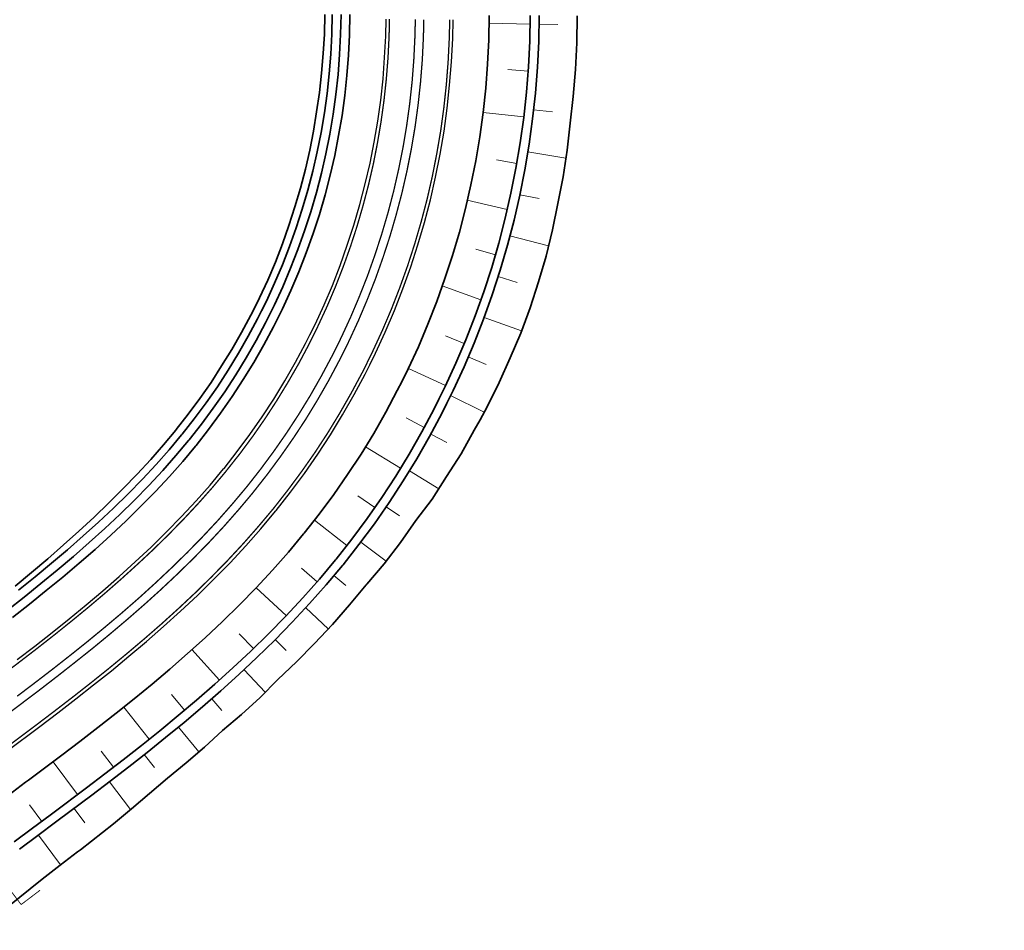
# Model space of a CAD drawing. Header units: metres. Extents: x 154839 to 161660, y 370737 to 378039.
# Tile 63 of 121: x 157676 to 157786, y 372637 to 372739. Entities that reach past the tile are written whole.
import ezdxf

# ---------------------------------------------------------------- set-up
doc = ezdxf.new("R2010")
doc.units = ezdxf.units.M
doc.linetypes.add('VW-3-3_STREEP', pattern=[6, 3, -3])
doc.linetypes.add('x-WE-SO-DWM-S-NW-Voorkeursalternatief$0$AM-AS', pattern=[16, 10, -2, 2, -2])
for name, color, linetype, lineweight in [('B-WE-GW-TALUDARCERING_LANG-G', 100, 'Continuous', 18), ('N-WE-GW-GRONDWERK_BERM-G', 100, 'Continuous', 35), ('N-WE-GW-WATERGANG-G', 130, 'Continuous', 35), ('N-WE-VH-VERHARDING_KANTVERHARDING-G', 210, 'Continuous', 30), ('N-WE-VW-MARKERING_LANGS_STREEP_33_015-G', 7, 'VW-3-3_STREEP', 35), ('N-WE-VW-MARKERING_LANGS_STREEP_DOORGETROKKEN_015-G', 7, 'Continuous', 35), ('x-we-so-dwm-s-nw-voorkeursalternatief$0$n-we-am-as_kunstwerk_duiker-g', 10, 'x-WE-SO-DWM-S-NW-Voorkeursalternatief$0$AM-AS', 18)]:
    doc.layers.add(name, color=color, linetype=linetype, lineweight=lineweight)

msp = doc.modelspace()

# ---------------------------------------------------------------- linework, layer by layer
at = {"layer": 'B-WE-GW-TALUDARCERING_LANG-G'}
for p, q in [((157728.32, 372739.05), (157732.91, 372738.96)), ((157736.03, 372738.91), (157733.91, 372738.96)), ((157730.41, 372733.87), (157732.69, 372733.69)), ((157735.41, 372729.13), (157733.3, 372729.36)), ((157727.65, 372729.08), (157732.21, 372728.58)), ((157729.16, 372723.75), (157731.42, 372723.37)), ((157736.91, 372723.94), (157732.65, 372724.65)), ((157725.88, 372719.24), (157730.36, 372718.21)), ((157733.91, 372719.44), (157731.76, 372719.86)), ((157734.98, 372714.13), (157730.65, 372715.26)), ((157726.82, 372713.76), (157729.02, 372713.12)), ((157731.47, 372710.02), (157729.34, 372710.71)), ((157723.08, 372709.64), (157727.41, 372708.1)), ((157731.95, 372704.61), (157727.76, 372706.1)), ((157723.42, 372704.07), (157725.53, 372703.18)), ((157727.98, 372700.86), (157725.99, 372701.71)), ((157719.28, 372700.4), (157723.45, 372698.48)), ((157727.78, 372695.52), (157724.01, 372697.36)), ((157719.02, 372694.87), (157721.05, 372693.79)), ((157723.57, 372692.1), (157721.79, 372693.05)), ((157714.48, 372691.63), (157718.4, 372689.24)), ((157722.68, 372686.93), (157719.39, 372688.94)), ((157713.62, 372686.14), (157715.51, 372684.83)), ((157718.27, 372683.91), (157716.8, 372684.93)), ((157708.78, 372683.43), (157712.39, 372680.59)), ((157716.8, 372678.84), (157713.94, 372680.96)), ((157707.33, 372678.04), (157709.05, 372676.52)), ((157712.27, 372676.12), (157710.95, 372677.22)), ((157702.24, 372675.86), (157705.61, 372672.73)), ((157710.3, 372671.25), (157707.78, 372673.6)), ((157700.32, 372670.68), (157701.92, 372669.04)), ((157705.61, 372668.84), (157704.38, 372670.04)), ((157695.05, 372668.92), (157698.12, 372665.51)), ((157703.25, 372664.16), (157700.89, 372666.68)), ((157692.75, 372663.89), (157694.23, 372662.14)), ((157698.41, 372662.11), (157697.26, 372663.42)), ((157687.4, 372662.48), (157690.27, 372658.89)), ((157695.82, 372657.48), (157693.53, 372660.26)), ((157684.87, 372657.57), (157686.27, 372655.75)), ((157690.85, 372655.71), (157689.71, 372657.17)), ((157679.49, 372656.37), (157682.24, 372652.69)), ((157688.17, 372651.03), (157685.81, 372654.14)), ((157676.85, 372651.53), (157678.22, 372649.69)), ((157683.06, 372649.52), (157681.84, 372651.15)), ((157680.33, 372644.82), (157677.85, 372648.16))]:
    msp.add_line(p, q, dxfattribs=at)
at = {"layer": 'N-WE-GW-GRONDWERK_BERM-G', "flags": 128}
for points in [[(157738.17, 372739.89), (157738.14, 372736.87), (157738.01, 372733.86), (157737.73, 372730.85), (157737.41, 372727.85), (157737.05, 372724.85), (157736.61, 372721.86), (157736.03, 372718.89), (157735.4, 372715.94), (157734.71, 372712.99), (157733.86, 372710.09), (157732.91, 372707.21), (157731.87, 372704.37), (157730.68, 372701.59), (157729.43, 372698.84), (157728.11, 372696.12), (157727.31, 372694.66), (157726.65, 372693.48), (157725.19, 372690.85), (157723.56, 372688.31), (157721.94, 372685.78), (157720.1, 372683.39), (157718.4, 372680.92), (157716.57, 372678.54), (157714.63, 372676.26), (157714.56, 372676.18), (157712.67, 372673.94), (157710.77, 372671.75), (157708.77, 372669.62), (157706.76, 372667.54), (157704.65, 372665.59), (157702.67, 372663.57), (157700.6, 372661.67), (157698.48, 372659.87), (157696.45, 372658.02), (157694.38, 372656.25), (157692.31, 372654.53), (157690.28, 372652.8), (157688.26, 372651.1), (157686.26, 372649.43), (157682.55, 372646.52), (157682.23, 372646.28), (157680.28, 372644.78), (157678.26, 372643.22), (157674.42, 372640.14)], [(157674.46, 372652.61), (157676.42, 372654.07), (157676.74, 372654.31), (157680.47, 372657.1), (157682.5, 372658.64), (157684.52, 372660.21), (157686.55, 372661.8), (157688.57, 372663.41), (157690.58, 372665.07), (157692.58, 372666.75), (157694.56, 372668.48), (157696.52, 372670.25), (157698.45, 372672.07), (157700.36, 372673.93), (157702.24, 372675.85), (157704.07, 372677.83), (157705.84, 372679.82), (157707.55, 372681.87), (157707.61, 372681.95), (157709.3, 372684.09), (157710.93, 372686.28), (157712.48, 372688.52), (157713.98, 372690.81), (157715.4, 372693.14), (157716.76, 372695.51), (157718.04, 372697.92), (157718.59, 372699), (157719.26, 372700.36), (157720.4, 372702.84), (157721.46, 372705.35), (157722.46, 372707.89), (157723.38, 372710.46), (157724.22, 372713.06), (157724.99, 372715.68), (157725.67, 372718.32), (157726.28, 372720.98), (157726.82, 372723.66), (157727.27, 372726.35), (157727.64, 372729.05), (157727.94, 372731.77), (157728.15, 372734.49), (157728.28, 372737.21), (157728.34, 372739.94)], [(157675.15, 372647.4), (157677.2, 372648.93), (157679.17, 372650.39), (157679.48, 372650.63), (157683.24, 372653.44), (157685.29, 372655), (157687.34, 372656.58), (157689.4, 372658.2), (157691.46, 372659.85), (157693.52, 372661.54), (157695.57, 372663.27), (157697.6, 372665.04), (157699.63, 372666.87), (157701.63, 372668.75), (157703.61, 372670.69), (157705.56, 372672.68), (157707.47, 372674.74), (157709.32, 372676.82), (157711.11, 372678.97), (157711.18, 372679.05), (157712.95, 372681.3), (157714.66, 372683.61), (157716.29, 372685.96), (157717.86, 372688.36), (157719.35, 372690.8), (157720.78, 372693.29), (157722.12, 372695.81), (157722.7, 372696.96), (157723.4, 372698.38), (157724.6, 372700.98), (157725.72, 372703.62), (157726.76, 372706.28), (157727.72, 372708.98), (157728.61, 372711.71), (157729.41, 372714.45), (157730.13, 372717.23), (157730.77, 372720.02), (157731.33, 372722.83), (157731.81, 372725.65), (157732.2, 372728.49), (157732.51, 372731.34), (157732.73, 372734.19), (157732.87, 372737.05), (157732.93, 372739.92)], [(157733.93, 372739.91), (157733.87, 372737.02), (157733.73, 372734.13), (157733.5, 372731.24), (157733.19, 372728.37), (157732.8, 372725.5), (157732.32, 372722.65), (157731.75, 372719.81), (157731.11, 372716.99), (157730.38, 372714.19), (157729.56, 372711.41), (157728.67, 372708.66), (157727.7, 372705.93), (157726.64, 372703.24), (157725.51, 372700.57), (157724.3, 372697.95), (157723.6, 372696.51), (157723.01, 372695.35), (157721.65, 372692.8), (157720.21, 372690.29), (157718.7, 372687.82), (157717.12, 372685.4), (157715.47, 372683.02), (157713.75, 372680.7), (157711.96, 372678.42), (157711.89, 372678.34), (157710.07, 372676.17), (157708.22, 372674.07), (157706.28, 372671.99), (157704.32, 372669.98), (157702.32, 372668.03), (157700.3, 372666.14), (157698.27, 372664.3), (157696.22, 372662.51), (157694.16, 372660.77), (157692.09, 372659.07), (157690.02, 372657.41), (157687.96, 372655.79), (157685.89, 372654.2), (157683.84, 372652.64), (157680.08, 372649.83), (157679.76, 372649.59), (157677.79, 372648.12), (157675.75, 372646.6)]]:
    msp.add_lwpolyline(points, dxfattribs=at)
at = {"layer": 'N-WE-GW-WATERGANG-G', "flags": 128}
for points in [[(157674.34, 372673.31), (157676.24, 372674.81), (157678.11, 372676.31), (157679.96, 372677.82), (157681.77, 372679.35), (157683.54, 372680.9), (157685.28, 372682.47), (157686.97, 372684.06), (157688.62, 372685.67), (157690.23, 372687.31), (157691.78, 372688.98), (157693.25, 372690.65), (157694.67, 372692.34), (157694.72, 372692.4), (157696.11, 372694.16), (157697.44, 372695.97), (157698.72, 372697.8), (157699.95, 372699.68), (157701.12, 372701.59), (157702.23, 372703.54), (157703.28, 372705.52), (157703.74, 372706.41), (157704.28, 372707.52), (157705.22, 372709.56), (157706.09, 372711.62), (157706.91, 372713.71), (157707.66, 372715.82), (157708.36, 372717.95), (157708.99, 372720.1), (157709.55, 372722.27), (157710.05, 372724.45), (157710.49, 372726.65), (157710.86, 372728.86), (157711.17, 372731.08), (157711.41, 372733.31), (157711.58, 372735.54), (157711.69, 372737.78), (157711.74, 372740.02)], [(157674.95, 372672.52), (157676.86, 372674.02), (157678.74, 372675.53), (157680.6, 372677.05), (157682.42, 372678.59), (157684.21, 372680.15), (157685.96, 372681.73), (157687.67, 372683.34), (157689.33, 372684.97), (157690.95, 372686.62), (157692.52, 372688.31), (157694.01, 372689.99), (157695.45, 372691.71), (157695.5, 372691.77), (157696.9, 372693.56), (157698.25, 372695.38), (157699.55, 372697.25), (157700.79, 372699.15), (157701.98, 372701.08), (157703.1, 372703.05), (157704.17, 372705.06), (157704.63, 372705.96), (157705.18, 372707.09), (157706.13, 372709.15), (157707.02, 372711.24), (157707.85, 372713.36), (157708.61, 372715.5), (157709.31, 372717.66), (157709.95, 372719.83), (157710.52, 372722.03), (157711.03, 372724.24), (157711.47, 372726.47), (157711.85, 372728.71), (157712.16, 372730.96), (157712.4, 372733.22), (157712.58, 372735.48), (157712.69, 372737.75), (157712.74, 372740.02)], [(157675.26, 372676.04), (157677.09, 372677.57), (157678.9, 372679.09), (157680.66, 372680.64), (157682.39, 372682.2), (157684.08, 372683.77), (157685.74, 372685.35), (157687.35, 372686.95), (157688.92, 372688.56), (157690.43, 372690.2), (157691.86, 372691.84), (157693.23, 372693.51), (157693.28, 372693.57), (157694.62, 372695.3), (157695.94, 372697.04), (157697.19, 372698.84), (157698.36, 372700.68), (157699.52, 372702.54), (157700.61, 372704.43), (157701.64, 372706.36), (157702.08, 372707.24), (157702.61, 372708.32), (157703.54, 372710.3), (157704.4, 372712.31), (157705.19, 372714.35), (157705.91, 372716.42), (157706.57, 372718.5), (157707.2, 372720.59), (157707.75, 372722.71), (157708.23, 372724.84), (157708.65, 372726.99), (157709.01, 372729.15), (157709.32, 372731.31), (157709.57, 372733.48), (157709.75, 372735.66), (157709.88, 372737.85), (157709.94, 372740.03)], [(157710.74, 372740.03), (157710.7, 372737.82), (157710.59, 372735.61), (157710.41, 372733.4), (157710.17, 372731.2), (157709.87, 372729.01), (157709.51, 372726.83), (157709.07, 372724.66), (157708.58, 372722.51), (157708.02, 372720.37), (157707.4, 372718.24), (157706.72, 372716.14), (157705.97, 372714.06), (157705.17, 372712), (157704.3, 372709.96), (157703.38, 372707.95), (157702.84, 372706.86), (157702.39, 372705.97), (157701.35, 372704.02), (157700.25, 372702.1), (157699.1, 372700.22), (157697.89, 372698.36), (157696.63, 372696.55), (157695.31, 372694.77), (157693.94, 372693.03), (157693.89, 372692.97), (157692.49, 372691.3), (157691.04, 372689.65), (157689.5, 372688), (157687.92, 372686.38), (157686.28, 372684.78), (157684.6, 372683.2), (157682.88, 372681.65), (157681.12, 372680.11), (157679.32, 372678.59), (157677.48, 372677.08), (157675.62, 372675.59)]]:
    msp.add_lwpolyline(points, dxfattribs=at)
at = {"layer": 'N-WE-VH-VERHARDING_KANTVERHARDING-G', "flags": 128}
for points in [[(157674.31, 372657.55), (157678.03, 372660.33), (157680.04, 372661.86), (157682.04, 372663.4), (157684.03, 372664.97), (157686.02, 372666.56), (157687.99, 372668.18), (157689.94, 372669.83), (157691.87, 372671.51), (157693.78, 372673.23), (157695.65, 372674.99), (157697.5, 372676.8), (157699.31, 372678.65), (157701.07, 372680.55), (157702.77, 372682.46), (157704.41, 372684.42), (157704.47, 372684.5), (157706.08, 372686.55), (157707.64, 372688.65), (157709.13, 372690.79), (157710.55, 372692.97), (157711.92, 372695.2), (157713.21, 372697.47), (157714.44, 372699.77), (157714.97, 372700.81), (157715.6, 372702.11), (157716.69, 372704.48), (157717.71, 372706.88), (157718.67, 372709.31), (157719.54, 372711.77), (157720.35, 372714.25), (157721.08, 372716.76), (157721.74, 372719.28), (157722.32, 372721.83), (157722.83, 372724.39), (157723.27, 372726.96), (157723.62, 372729.55), (157723.9, 372732.14), (157724.11, 372734.74), (157724.24, 372737.35), (157724.28, 372739.44)], [(157675.48, 372667.82), (157677.44, 372669.33), (157679.38, 372670.85), (157681.29, 372672.38), (157683.19, 372673.94), (157685.06, 372675.52), (157686.89, 372677.12), (157688.7, 372678.75), (157690.47, 372680.41), (157692.2, 372682.1), (157693.88, 372683.83), (157695.52, 372685.59), (157697.08, 372687.35), (157698.59, 372689.16), (157698.64, 372689.22), (157700.12, 372691.1), (157701.54, 372693.02), (157702.91, 372694.98), (157704.21, 372696.98), (157705.46, 372699.02), (157706.65, 372701.1), (157707.77, 372703.2), (157708.26, 372704.16), (157708.84, 372705.34), (157709.84, 372707.51), (157710.77, 372709.71), (157711.64, 372711.94), (157712.44, 372714.19), (157713.18, 372716.46), (157713.85, 372718.76), (157714.46, 372721.07), (157714.99, 372723.4), (157715.46, 372725.74), (157715.85, 372728.1), (157716.18, 372730.46), (157716.44, 372732.84), (157716.62, 372735.22), (157716.74, 372737.61), (157716.78, 372739.52)]]:
    msp.add_lwpolyline(points, dxfattribs=at)
at = {"layer": 'N-WE-VW-MARKERING_LANGS_STREEP_33_015-G', "flags": 128}
for points in [[(157581.98, 372541.6, 0.15, 0.15, 0), (157583.63, 372547.12, 0.15, 0.15, 0), (157585.1, 372551.94, 0.15, 0.15, 0), (157586.61, 372556.76, 0.15, 0.15, 0), (157587.39, 372559.17, 0.15, 0.15, 0), (157588.19, 372561.59, 0.15, 0.15, 0), (157589.01, 372564, 0.15, 0.15, 0), (157589.86, 372566.41, 0.15, 0.15, 0), (157590.74, 372568.81, 0.15, 0.15, 0), (157591.65, 372571.21, 0.15, 0.15, 0), (157592.32, 372572.93, 0.15, 0.15, 0), (157592.4, 372573.13, 0.15, 0.15, 0), (157593.56, 372575.98, 0.15, 0.15, 0), (157594.57, 372578.35, 0.15, 0.15, 0), (157595.61, 372580.7, 0.15, 0.15, 0), (157596.68, 372583.04, 0.15, 0.15, 0), (157597.79, 372585.36, 0.15, 0.15, 0), (157598.92, 372587.67, 0.15, 0.15, 0), (157600.09, 372589.96, 0.15, 0.15, 0), (157601.29, 372592.23, 0.15, 0.15, 0), (157602.53, 372594.49, 0.15, 0.15, 0), (157603.79, 372596.73, 0.15, 0.15, 0), (157605.08, 372598.95, 0.15, 0.15, 0), (157606.54, 372601.08, 0.15, 0.15, 0), (157608.02, 372603.18, 0.15, 0.15, 0), (157609.53, 372605.26, 0.15, 0.15, 0), (157611.07, 372607.32, 0.15, 0.15, 0), (157612.63, 372609.36, 0.15, 0.15, 0), (157614.22, 372611.37, 0.15, 0.15, 0), (157615.84, 372613.36, 0.15, 0.15, 0), (157617.48, 372615.32, 0.15, 0.15, 0), (157619.15, 372617.26, 0.15, 0.15, 0), (157620.85, 372619.17, 0.15, 0.15, 0), (157622.57, 372621.06, 0.15, 0.15, 0), (157624.31, 372622.92, 0.15, 0.15, 0), (157625.97, 372624.86, 0.15, 0.15, 0), (157627.65, 372626.77, 0.15, 0.15, 0), (157629.36, 372628.66, 0.15, 0.15, 0), (157631.1, 372630.52, 0.15, 0.15, 0), (157632.86, 372632.36, 0.15, 0.15, 0), (157634.64, 372634.17, 0.15, 0.15, 0), (157636.46, 372635.96, 0.15, 0.15, 0), (157638.29, 372637.73, 0.15, 0.15, 0), (157640.15, 372639.47, 0.15, 0.15, 0), (157642.04, 372641.18, 0.15, 0.15, 0), (157642.39, 372641.5, 0.15, 0.15, 0), (157644.12, 372643.02, 0.15, 0.15, 0), (157645.87, 372644.53, 0.15, 0.15, 0), (157647.81, 372646.16, 0.15, 0.15, 0), (157649.77, 372647.77, 0.15, 0.15, 0), (157651.74, 372649.36, 0.15, 0.15, 0), (157653.72, 372650.93, 0.15, 0.15, 0), (157657.71, 372654.02, 0.15, 0.15, 0), (157661.72, 372657.05, 0.15, 0.15, 0), (157665.74, 372660.05, 0.15, 0.15, 0), (157667.79, 372661.58, 0.15, 0.15, 0), (157669.75, 372663.04, 0.15, 0.15, 0), (157670.05, 372663.26, 0.15, 0.15, 0), (157673.73, 372666.02, 0.15, 0.15, 0), (157675.71, 372667.52, 0.15, 0.15, 0), (157677.67, 372669.03, 0.15, 0.15, 0), (157679.61, 372670.55, 0.15, 0.15, 0), (157681.53, 372672.09, 0.15, 0.15, 0), (157683.43, 372673.65, 0.15, 0.15, 0), (157685.3, 372675.23, 0.15, 0.15, 0), (157687.14, 372676.84, 0.15, 0.15, 0), (157688.95, 372678.48, 0.15, 0.15, 0), (157690.73, 372680.14, 0.15, 0.15, 0), (157692.46, 372681.84, 0.15, 0.15, 0), (157694.15, 372683.57, 0.15, 0.15, 0), (157695.8, 372685.34, 0.15, 0.15, 0), (157697.37, 372687.11, 0.15, 0.15, 0), (157698.88, 372688.92, 0.15, 0.15, 0), (157698.93, 372688.99, 0.15, 0.15, 0), (157700.42, 372690.87, 0.15, 0.15, 0), (157701.85, 372692.8, 0.15, 0.15, 0), (157703.22, 372694.77, 0.15, 0.15, 0), (157704.53, 372696.78, 0.15, 0.15, 0), (157705.78, 372698.83, 0.15, 0.15, 0), (157706.98, 372700.91, 0.15, 0.15, 0), (157708.11, 372703.03, 0.15, 0.15, 0), (157708.59, 372703.99, 0.15, 0.15, 0), (157709.17, 372705.18, 0.15, 0.15, 0), (157710.18, 372707.36, 0.15, 0.15, 0), (157711.12, 372709.57, 0.15, 0.15, 0), (157711.99, 372711.81, 0.15, 0.15, 0), (157712.8, 372714.07, 0.15, 0.15, 0), (157713.54, 372716.35, 0.15, 0.15, 0), (157714.21, 372718.66, 0.15, 0.15, 0), (157714.82, 372720.98, 0.15, 0.15, 0), (157715.36, 372723.32, 0.15, 0.15, 0), (157715.82, 372725.67, 0.15, 0.15, 0), (157716.22, 372728.04, 0.15, 0.15, 0), (157716.55, 372730.42, 0.15, 0.15, 0), (157716.81, 372732.81, 0.15, 0.15, 0), (157717, 372735.2, 0.15, 0.15, 0), (157717.12, 372737.6, 0.15, 0.15, 0), (157717.16, 372739.52, 0, 0, 0)], [(157723.91, 372739.44, 0.15, 0.15, 0), (157723.86, 372737.36, 0.15, 0.15, 0), (157723.73, 372734.77, 0.15, 0.15, 0), (157723.53, 372732.18, 0.15, 0.15, 0), (157723.25, 372729.59, 0.15, 0.15, 0), (157722.9, 372727.02, 0.15, 0.15, 0), (157722.46, 372724.46, 0.15, 0.15, 0), (157721.96, 372721.91, 0.15, 0.15, 0), (157721.38, 372719.37, 0.15, 0.15, 0), (157720.72, 372716.86, 0.15, 0.15, 0), (157719.99, 372714.36, 0.15, 0.15, 0), (157719.19, 372711.89, 0.15, 0.15, 0), (157718.31, 372709.44, 0.15, 0.15, 0), (157717.37, 372707.02, 0.15, 0.15, 0), (157716.35, 372704.63, 0.15, 0.15, 0), (157715.26, 372702.27, 0.15, 0.15, 0), (157714.63, 372700.98, 0.15, 0.15, 0), (157714.11, 372699.94, 0.15, 0.15, 0), (157712.88, 372697.65, 0.15, 0.15, 0), (157711.59, 372695.39, 0.15, 0.15, 0), (157710.24, 372693.17, 0.15, 0.15, 0), (157708.82, 372691, 0.15, 0.15, 0), (157707.33, 372688.87, 0.15, 0.15, 0), (157705.78, 372686.78, 0.15, 0.15, 0), (157704.18, 372684.73, 0.15, 0.15, 0), (157704.12, 372684.66, 0.15, 0.15, 0), (157702.48, 372682.71, 0.15, 0.15, 0), (157700.8, 372680.8, 0.15, 0.15, 0), (157699.04, 372678.91, 0.15, 0.15, 0), (157697.23, 372677.06, 0.15, 0.15, 0), (157695.39, 372675.26, 0.15, 0.15, 0), (157693.52, 372673.51, 0.15, 0.15, 0), (157691.62, 372671.79, 0.15, 0.15, 0), (157689.69, 372670.11, 0.15, 0.15, 0), (157687.75, 372668.47, 0.15, 0.15, 0), (157685.78, 372666.85, 0.15, 0.15, 0), (157683.8, 372665.26, 0.15, 0.15, 0), (157681.81, 372663.7, 0.15, 0.15, 0), (157679.81, 372662.16, 0.15, 0.15, 0), (157677.8, 372660.63, 0.15, 0.15, 0), (157674.09, 372657.85, 0.15, 0.15, 0), (157673.78, 372657.62, 0.15, 0.15, 0), (157671.82, 372656.16, 0.15, 0.15, 0), (157669.77, 372654.64, 0.15, 0.15, 0), (157665.77, 372651.66, 0.15, 0.15, 0), (157661.81, 372648.65, 0.15, 0.15, 0), (157657.89, 372645.62, 0.15, 0.15, 0), (157655.95, 372644.09, 0.15, 0.15, 0), (157654.03, 372642.54, 0.15, 0.15, 0), (157652.13, 372640.97, 0.15, 0.15, 0), (157650.24, 372639.39, 0.15, 0.15, 0), (157648.55, 372637.93, 0.15, 0.15, 0), (157646.89, 372636.46, 0.15, 0.15, 0), (157646.54, 372636.16, 0.15, 0.15, 0), (157644.73, 372634.51, 0.15, 0.15, 0), (157642.94, 372632.83, 0.15, 0.15, 0), (157641.17, 372631.13, 0.15, 0.15, 0), (157639.42, 372629.41, 0.15, 0.15, 0), (157637.7, 372627.66, 0.15, 0.15, 0), (157636.01, 372625.89, 0.15, 0.15, 0), (157634.33, 372624.09, 0.15, 0.15, 0), (157632.69, 372622.27, 0.15, 0.15, 0), (157631.07, 372620.43, 0.15, 0.15, 0), (157629.47, 372618.57, 0.15, 0.15, 0), (157627.69, 372616.62, 0.15, 0.15, 0), (157626.05, 372614.78, 0.15, 0.15, 0), (157624.44, 372612.92, 0.15, 0.15, 0), (157622.85, 372611.04, 0.15, 0.15, 0), (157621.29, 372609.14, 0.15, 0.15, 0), (157619.76, 372607.21, 0.15, 0.15, 0), (157618.25, 372605.26, 0.15, 0.15, 0), (157616.76, 372603.29, 0.15, 0.15, 0), (157616.2, 372602.52, 0.15, 0.15, 0.039896), (157608.3, 372588.61, 0.15, 0.15, 0.412564), (157615.66, 372568.21, 0.15, 0.15, 0.038405), (157630.03, 372562.71, 0.15, 0.15, 0), (157633.96, 372561.54, 0.15, 0.15, 0), (157643.54, 372558.7, 0.15, 0.15, 0), (157653.13, 372555.85, 0.15, 0.15, 0), (157662.71, 372553, 0.15, 0.15, 0), (157667.51, 372551.58, 0.15, 0.15, 0), (157672.31, 372550.14, 0.15, 0.15, 0), (157677.11, 372548.68, 0.15, 0.15, 0), (157681.92, 372547.17, 0.15, 0.15, 0), (157686.72, 372545.58, 0.15, 0.15, 0), (157691.5, 372543.91, 0.15, 0.15, 0), (157696.24, 372542.12, 0.15, 0.15, 0), (157700.95, 372540.23, 0.15, 0.15, 0), (157705.61, 372538.24, 0.15, 0.15, 0), (157710.23, 372536.15, 0.15, 0.15, 0), (157714.8, 372533.95, 0.15, 0.15, 0), (157719.32, 372531.65, 0.15, 0.15, 0), (157723.78, 372529.25, 0.15, 0.15, 0), (157728.2, 372526.75, 0.15, 0.15, 0), (157732.55, 372524.16, 0.15, 0.15, 0), (157736.85, 372521.47, 0.15, 0.15, 0), (157741.08, 372518.69, 0.15, 0.15, 0), (157745.25, 372515.84, 0.15, 0.15, 0), (157749.37, 372512.95, 0.15, 0.15, 0), (157753.46, 372510.02, 0.15, 0.15, 0), (157757.51, 372507.09, 0.15, 0.15, 0), (157761.56, 372504.16, 0.15, 0.15, 0), (157765.61, 372501.25, 0.15, 0.15, 0), (157769.67, 372498.37, 0.15, 0.15, 0), (157773.75, 372495.5, 0.15, 0.15, 0), (157777.84, 372492.65, 0.15, 0.15, 0), (157781.95, 372489.83, 0.15, 0.15, 0), (157786.07, 372487.02, 0.15, 0.15, 0), (157790.2, 372484.24, 0.15, 0.15, 0), (157794.35, 372481.48, 0.15, 0.15, 0), (157798.51, 372478.73, 0.15, 0.15, 0), (157802.69, 372476.01, 0.15, 0.15, 0), (157806.88, 372473.31, 0.15, 0.15, 0), (157811.08, 372470.63, 0.15, 0.15, 0), (157815.29, 372467.97, 0.15, 0.15, 0), (157819.52, 372465.34, 0.15, 0.15, 0), (157823.76, 372462.72, 0.15, 0.15, 0), (157828.02, 372460.12, 0.15, 0.15, 0), (157832.3, 372457.53, 0.15, 0.15, 0), (157836.58, 372454.91, 0.15, 0.15, 0), (157840.84, 372452.27, 0.15, 0.15, 0), (157845.1, 372449.61, 0.15, 0.15, 0), (157849.34, 372446.93, 0.15, 0.15, 0), (157853.56, 372444.23, 0.15, 0.15, 0), (157857.77, 372441.51, 0.15, 0.15, 0), (157861.97, 372438.76, 0.15, 0.15, 0), (157866.16, 372436, 0.15, 0.15, 0), (157870.33, 372433.21, 0.15, 0.15, 0), (157874.48, 372430.4, 0.15, 0.15, 0), (157878.63, 372427.57, 0.15, 0.15, 0), (157882.75, 372424.72, 0.15, 0.15, 0), (157886.87, 372421.86, 0.15, 0.15, 0), (157890.97, 372418.97, 0.15, 0.15, 0), (157895.05, 372416.05, 0.15, 0.15, 0), (157899.12, 372413.12, 0.15, 0.15, 0), (157903.18, 372410.17, 0.15, 0.15, 0), (157907.22, 372407.2, 0.15, 0.15, 0), (157911.25, 372404.21, 0.15, 0.15, 0), (157915.26, 372401.2, 0.15, 0.15, 0), (157919.25, 372398.17, 0.15, 0.15, 0), (157923.23, 372395.11, 0.15, 0.15, 0), (157927.26, 372392, 0.15, 0.15, 0), (157931.19, 372389.55, 0.15, 0.15, 0), (157935.44, 372386.86, 0.15, 0.15, 0), (157939.69, 372384.16, 0.15, 0.15, 0), (157943.92, 372381.43, 0.15, 0.15, 0), (157948.15, 372378.7, 0.15, 0.15, 0), (157952.35, 372375.93, 0.15, 0.15, 0), (157956.56, 372373.17, 0.15, 0.15, 0), (157960.74, 372370.37, 0.15, 0.15, 0), (157964.92, 372367.57, 0.15, 0.15, 0), (157969.08, 372364.73, 0.15, 0.15, 0), (157973.24, 372361.9, 0.15, 0.15, 0), (157977.38, 372359.03, 0.15, 0.15, 0), (157981.51, 372356.16, 0.15, 0.15, 0), (157985.62, 372353.25, 0.15, 0.15, 0), (157989.71, 372350.32, 0.15, 0.15, 0), (157993.56, 372347.05, 0.15, 0.15, 0), (157997.41, 372343.79, 0.15, 0.15, 0), (158001.26, 372340.54, 0.15, 0.15, 0), (158005.11, 372337.28, 0.15, 0.15, 0), (158008.95, 372334.02, 0.15, 0.15, 0), (158012.79, 372330.77, 0.15, 0.15, 0), (158016.63, 372327.52, 0.15, 0.15, 0), (158020.47, 372324.27, 0.15, 0.15, 0), (158024.31, 372321.02, 0.15, 0.15, 0), (158028.12, 372317.74, 0.15, 0.15, 0), (158032.07, 372314.64, 0.15, 0.15, 0), (158036.02, 372311.55, 0.15, 0.15, 0), (158039.94, 372308.42, 0.15, 0.15, 0), (158043.87, 372305.29, 0.15, 0.15, 0), (158047.77, 372302.12, 0.15, 0.15, 0), (158051.66, 372298.96, 0.15, 0.15, 0), (158055.54, 372295.76, 0.15, 0.15, 0), (158059.41, 372292.57, 0.15, 0.15, 0), (158063.25, 372289.34, 0.15, 0.15, 0), (158067.1, 372286.11, 0.15, 0.15, 0), (158070.91, 372282.85, 0.15, 0.15, 0), (158074.73, 372279.59, 0.15, 0.15, 0), (158078.52, 372276.3, 0.15, 0.15, 0), (158082.31, 372273.01, 0.15, 0.15, 0), (158086.07, 372269.69, 0.15, 0.15, 0), (158089.84, 372266.37, 0.15, 0.15, 0), (158093.57, 372263.01, 0.15, 0.15, 0), (158097.31, 372259.66, 0.15, 0.15, 0), (158101.01, 372256.27, 0.15, 0.15, 0), (158104.72, 372252.89, 0.15, 0.15, 0), (158108.4, 372249.47, 0.15, 0.15, 0), (158112.08, 372246.06, 0.15, 0.15, 0), (158115.73, 372242.61, 0.15, 0.15, 0), (158116.92, 372241.48, 0.15, 0.15, 0), (158119.38, 372239.16, 0.15, 0.15, 0), (158123, 372235.69, 0.15, 0.15, 0), (158126.62, 372232.21, 0.15, 0.15, 0), (158130.21, 372228.7, 0.15, 0.15, 0), (158133.8, 372225.2, 0.15, 0.15, 0), (158137.37, 372221.66, 0.15, 0.15, 0), (158140.93, 372218.12, 0.15, 0.15, 0), (158144.46, 372214.56, 0.15, 0.15, 0), (158147.99, 372210.99, 0.15, 0.15, 0), (158151.5, 372207.39, 0.15, 0.15, 0), (158155, 372203.8, 0.15, 0.15, 0), (158158.47, 372200.17, 0.15, 0.15, 0), (158161.95, 372196.55, 0.15, 0.15, 0), (158165.39, 372192.9, 0.15, 0.15, 0), (158168.83, 372189.24, 0.15, 0.15, 0), (158172.24, 372185.56, 0.15, 0.15, 0), (158175.66, 372181.88, 0.15, 0.15, 0), (158179.04, 372178.17, 0.15, 0.15, 0), (158182.42, 372174.46, 0.15, 0.15, 0), (158185.77, 372170.72, 0.15, 0.15, 0), (158189.12, 372166.98, 0.15, 0.15, 0), (158192.44, 372163.22, 0.15, 0.15, -0.000003), (158192.44, 372163.22, 0.15, 0.15, 0), (158195.76, 372159.45, 0.15, 0.15, 0), (158199.05, 372155.66, 0.15, 0.15, 0), (158202.33, 372151.86, 0.15, 0.15, 0), (158205.59, 372148.04, 0.15, 0.15, 0), (158208.84, 372144.22, 0.15, 0.15, 0), (158212.07, 372140.37, 0.15, 0.15, 0), (158215.29, 372136.53, 0.15, 0.15, 0), (158218.48, 372132.65, 0.15, 0.15, 0), (158221.68, 372128.78, 0.15, 0.15, 0), (158224.84, 372124.88, 0.15, 0.15, 0), (158227.99, 372120.98, 0.15, 0.15, 0), (158231.12, 372117.05, 0.15, 0.15, 0), (158234.25, 372113.12, 0.15, 0.15, 0), (158237.34, 372109.17, 0.15, 0.15, 0), (158240.44, 372105.22, 0.15, 0.15, 0), (158243.5, 372101.24, 0.15, 0.15, 0), (158246.56, 372097.26, 0.15, 0.15, 0), (158249.59, 372093.25, 0.15, 0.15, 0), (158252.61, 372089.25, 0.15, 0.15, 0), (158255.61, 372085.22, 0.15, 0.15, 0), (158258.6, 372081.19, 0.15, 0.15, 0), (158261.56, 372077.14, 0.15, 0.15, 0), (158264.52, 372073.08, 0.15, 0.15, 0), (158267.45, 372069, 0.15, 0.15, 0), (158270.37, 372064.93, 0.15, 0.15, 0), (158273.27, 372060.82, 0.15, 0.15, 0), (158276.16, 372056.72, 0.15, 0.15, 0), (158279.02, 372052.59, 0.15, 0.15, 0), (158281.88, 372048.47, 0.15, 0.15, 0), (158284.7, 372044.32, 0.15, 0.15, 0), (158287.52, 372040.17, 0.15, 0.15, 0), (158290.31, 372035.99, 0.15, 0.15, 0), (158295.7, 372027.99, 0.15, 0.15, 0), (158295.92, 372027.67, 0.15, 0.15, 0), (158298.75, 372023.52, 0.15, 0.15, 0), (158301.58, 372019.37, 0.15, 0.15, 0), (158304.41, 372015.22, 0.15, 0.15, 0), (158307.24, 372011.07, 0.15, 0.15, 0), (158310.07, 372006.91, 0.15, 0.15, 0), (158312.91, 372002.76, 0.15, 0.15, 0), (158315.74, 371998.6, 0.15, 0.15, 0), (158318.58, 371994.45, 0.15, 0.15, 0), (158321.41, 371990.29, 0.15, 0.15, 0), (158324.25, 371986.13, 0.15, 0.15, 0), (158327.09, 371981.97, 0.15, 0.15, 0), (158329.93, 371977.8, 0.15, 0.15, 0), (158332.77, 371973.63, 0.15, 0.15, 0), (158335.56, 371969.43, 0.15, 0.15, 0), (158338.07, 371965.07, 0.15, 0.15, 0), (158340.55, 371960.69, 0.15, 0.15, 0), (158343.02, 371956.3, 0.15, 0.15, 0), (158345.46, 371951.9, 0.15, 0.15, 0), (158347.9, 371947.5, 0.15, 0.15, 0), (158350.3, 371943.07, 0.15, 0.15, 0), (158352.69, 371938.64, 0.15, 0.15, 0), (158355.07, 371934.21, 0.15, 0.15, 0), (158357.43, 371929.76, 0.15, 0.15, 0), (158358.63, 371927.47, 0.15, 0.15, 0), (158359.76, 371925.3, 0.15, 0.15, 0), (158362.09, 371920.84, 0.15, 0.15, 0), (158364.38, 371916.35, 0.15, 0.15, 0), (158366.67, 371911.87, 0.15, 0.15, 0), (158368.92, 371907.37, 0.15, 0.15, 0), (158371.17, 371902.87, 0.15, 0.15, 0), (158373.39, 371898.35, 0.15, 0.15, 0), (158375.6, 371893.83, 0.15, 0.15, 0), (158377.79, 371889.29, 0.15, 0.15, 0), (158379.96, 371884.75, 0.15, 0.15, 0), (158382.11, 371880.2, 0.15, 0.15, 0), (158384.24, 371875.64, 0.15, 0.15, 0), (158386.35, 371871.07, 0.15, 0.15, 0), (158388.44, 371866.49, 0.15, 0.15, 0), (158390.52, 371861.9, 0.15, 0.15, 0), (158392.57, 371857.31, 0.15, 0.15, 0), (158394.61, 371852.7, 0.15, 0.15, 0), (158396.62, 371848.09, 0.15, 0.15, 0), (158398.62, 371843.47, 0.15, 0.15, 0), (158400.59, 371838.84, 0.15, 0.15, 0), (158402.55, 371834.2, 0.15, 0.15, 0), (158404.49, 371829.56, 0.15, 0.15, 0), (158406.41, 371824.91, 0.15, 0.15, 0), (158408.31, 371820.24, 0.15, 0.15, 0), (158410.19, 371815.57, 0.15, 0.15, 0), (158411.96, 371811.12, 0.15, 0.15, 0.006693), (158412.99, 371808.65, 0.15, 0.15, 0), (158418.32, 371796.22, 0.15, 0.15, 0), (158422.26, 371787.03, 0.15, 0.15, 0), (158426.21, 371777.84, 0.15, 0.15, 0), (158430.15, 371768.65, 0.15, 0.15, 0), (158434.1, 371759.46, 0.15, 0.15, 0), (158438.04, 371750.27, 0.15, 0.15, 0), (158441.98, 371741.08, 0.15, 0.15, 0), (158443.96, 371736.49, 0.15, 0.15, 0), (158445.93, 371731.89, 0.15, 0.15, 0), (158447.9, 371727.3, 0.15, 0.15, 0), (158449.87, 371722.7, 0.15, 0.15, 0), (158451.84, 371718.11, 0.15, 0.15, 0), (158453.82, 371713.51, 0.15, 0.15, 0), (158455.79, 371708.92, 0.15, 0.15, 0), (158457.76, 371704.34, 0.15, 0.15, 0), (158459.76, 371699.79, 0.15, 0.15, 0), (158461.8, 371695.25, 0.15, 0.15, 0), (158463.87, 371690.73, 0.15, 0.15, 0), (158465.99, 371686.23, 0.15, 0.15, 0), (158468.14, 371681.74, 0.15, 0.15, 0), (158470.33, 371677.28, 0.15, 0.15, 0), (158472.55, 371672.83, 0.15, 0.15, 0), (158474.81, 371668.4, 0.15, 0.15, 0), (158477.12, 371663.99, 0.15, 0.15, 0), (158479.44, 371659.56, 0.15, 0.15, 0), (158481.76, 371655.13, 0.15, 0.15, 0), (158484.09, 371650.71, 0.15, 0.15, 0), (158486.41, 371646.28, 0.15, 0.15, 0), (158488.74, 371641.84, 0.15, 0.15, 0), (158491.05, 371637.39, 0.15, 0.15, 0), (158493.34, 371632.93, 0.15, 0.15, 0), (158495.6, 371628.44, 0.15, 0.15, 0), (158497.83, 371623.94, 0.15, 0.15, 0), (158500.02, 371619.4, 0.15, 0.15, 0), (158502.15, 371614.83, 0.15, 0.15, 0), (158504.22, 371610.23, 0.15, 0.15, 0), (158506.22, 371605.59, 0.15, 0.15, 0), (158508.14, 371600.91, 0.15, 0.15, 0), (158509.99, 371596.21, 0.15, 0.15, 0), (158511.75, 371591.48, 0.15, 0.15, 0), (158513.44, 371586.71, 0.15, 0.15, 0), (158515.04, 371581.92, 0.15, 0.15, 0), (158516.57, 371577.11, 0.15, 0.15, 0), (158518.02, 371572.26, 0.15, 0.15, 0), (158519.38, 371567.4, 0.15, 0.15, 0), (158520.67, 371562.51, 0.15, 0.15, 0), (158521.87, 371557.6, 0.15, 0.15, 0), (158522.99, 371552.68, 0.15, 0.15, 0), (158524.03, 371547.73, 0.15, 0.15, 0), (158524.99, 371542.77, 0.15, 0.15, 0), (158525.87, 371537.81, 0.15, 0.15, 0), (158526.69, 371532.84, 0.15, 0.15, 0), (158527.45, 371527.87, 0.15, 0.15, 0), (158528.17, 371522.89, 0.15, 0.15, 0), (158528.85, 371517.92, 0.15, 0.15, 0), (158529.5, 371512.94, 0.15, 0.15, 0), (158530.14, 371507.98, 0.15, 0.15, 0), (158530.76, 371503.01, 0.15, 0.15, 0), (158531.38, 371498.05, 0.15, 0.15, 0), (158532, 371493.09, 0.15, 0.15, 0), (158532.62, 371488.13, 0.15, 0.15, 0), (158533.25, 371483.17, 0.15, 0.15, 0), (158533.87, 371478.21, 0.15, 0.15, 0), (158534.49, 371473.25, 0.15, 0.15, 0), (158535.11, 371468.28, 0.15, 0.15, 0), (158535.73, 371463.32, 0.15, 0.15, 0), (158536.35, 371458.36, 0.15, 0.15, 0), (158536.69, 371455.68, 0.15, 0.15, 0.248389), (158544.95, 371443.9, 0.15, 0.15, -0.080591), (158549.5, 371440.56, 0.15, 0.15, 0.2548), (158560.84, 371437.11, 0.15, 0.15, 0), (158563.02, 371437.58, 0.15, 0.15, 0), (158565.36, 371438.11, 0.15, 0.15, 0), (158567.69, 371438.68, 0.15, 0.15, 0), (158569.99, 371439.28, 0.15, 0.15, 0), (158571.99, 371439.84, 0.15, 0.15, 0), (158573.97, 371440.42, 0.15, 0.15, 0), (158574.55, 371440.6, 0.15, 0.15, 0), (158576.8, 371441.33, 0.15, 0.15, 0), (158579.03, 371442.12, 0.15, 0.15, 0), (158581.24, 371442.96, 0.15, 0.15, 0), (158583.43, 371443.85, 0.15, 0.15, 0), (158585.59, 371444.8, 0.15, 0.15, 0), (158587.74, 371445.81, 0.15, 0.15, 0), (158589.86, 371446.86, 0.15, 0.15, 0), (158591.95, 371447.97, 0.15, 0.15, 0), (158594.02, 371449.12, 0.15, 0.15, 0), (158596.06, 371450.33, 0.15, 0.15, 0), (158598.07, 371451.59, 0.15, 0.15, 0), (158600.05, 371452.9, 0.15, 0.15, 0), (158601.99, 371454.26, 0.15, 0.15, 0), (158603.9, 371455.66, 0.15, 0.15, 0), (158605.78, 371457.12, 0.15, 0.15, 0), (158607.63, 371458.62, 0.15, 0.15, 0), (158609.43, 371460.16, 0.15, 0.15, 0), (158611.2, 371461.75, 0.15, 0.15, 0), (158612.93, 371463.38, 0.15, 0.15, 0), (158614.62, 371465.06, 0.15, 0.15, 0), (158616.26, 371466.78, 0.15, 0.15, 0), (158617.87, 371468.54, 0.15, 0.15, 0), (158619.43, 371470.33, 0.15, 0.15, 0), (158620.95, 371472.17, 0.15, 0.15, 0), (158622.42, 371474.05, 0.15, 0.15, 0), (158623.85, 371475.96, 0.15, 0.15, 0), (158624.91, 371477.45, 0.15, 0.15, 0), (158625.95, 371478.96, 0.15, 0.15, 0), (158626.56, 371479.89, 0.15, 0.15, 0), (158627.87, 371481.9, 0.15, 0.15, 0), (158629.14, 371483.94, 0.15, 0.15, 0), (158630.39, 371486.01, 0.15, 0.15, 0), (158631.61, 371488.11, 0.15, 0.15, 0), (158632.8, 371490.24, 0.15, 0.15, 0), (158633.96, 371492.38, 0.15, 0.15, 0), (158635.1, 371494.56, 0.15, 0.15, 0), (158636.21, 371496.75, 0.15, 0.15, 0), (158637.29, 371498.97, 0.15, 0.15, 0), (158638.35, 371501.2, 0.15, 0.15, 0), (158640.39, 371505.73, 0.15, 0.15, 0), (158642.28, 371510.17, 0.15, 0.15, 0), (158642.35, 371510.32, 0.15, 0.15, 0), (158644.25, 371514.95, 0, 0, 0)]]:
    msp.add_lwpolyline(points, format="xyseb", dxfattribs=at)
at = {"layer": 'N-WE-VW-MARKERING_LANGS_STREEP_DOORGETROKKEN_015-G', "const_width": 0.15, "flags": 128}
for points in [[(157672.36, 372660.18), (157676.05, 372662.95), (157678.05, 372664.46), (157680.03, 372665.99), (157682, 372667.54), (157683.96, 372669.1), (157685.89, 372670.69), (157687.81, 372672.31), (157689.7, 372673.96), (157691.56, 372675.64), (157693.39, 372677.36), (157695.18, 372679.11), (157696.94, 372680.91), (157698.65, 372682.75), (157700.28, 372684.6), (157701.87, 372686.49), (157701.92, 372686.56), (157703.48, 372688.54), (157704.97, 372690.56), (157706.41, 372692.62), (157707.79, 372694.72), (157709.1, 372696.87), (157710.35, 372699.05), (157711.53, 372701.27), (157712.04, 372702.27), (157712.65, 372703.52), (157713.7, 372705.8), (157714.68, 372708.12), (157715.6, 372710.46), (157716.44, 372712.83), (157717.22, 372715.22), (157717.92, 372717.63), (157718.56, 372720.06), (157719.12, 372722.51), (157719.61, 372724.98), (157720.03, 372727.46), (157720.37, 372729.95), (157720.64, 372732.45), (157720.84, 372734.95), (157720.96, 372737.46), (157721.01, 372739.47)], [(157675.48, 372663.71), (157677.47, 372665.22), (157679.45, 372666.74), (157681.41, 372668.28), (157683.36, 372669.84), (157685.28, 372671.42), (157687.19, 372673.03), (157689.07, 372674.67), (157690.91, 372676.34), (157692.73, 372678.05), (157694.51, 372679.79), (157696.25, 372681.57), (157697.95, 372683.39), (157699.56, 372685.22), (157701.13, 372687.09), (157701.19, 372687.16), (157702.72, 372689.11), (157704.2, 372691.11), (157705.62, 372693.15), (157706.98, 372695.23), (157708.28, 372697.35), (157709.51, 372699.51), (157710.68, 372701.7), (157711.19, 372702.7), (157711.79, 372703.93), (157712.83, 372706.19), (157713.8, 372708.48), (157714.71, 372710.79), (157715.54, 372713.13), (157716.31, 372715.5), (157717.01, 372717.88), (157717.64, 372720.29), (157718.19, 372722.71), (157718.68, 372725.15), (157719.09, 372727.6), (157719.43, 372730.06), (157719.7, 372732.54), (157719.89, 372735.01), (157720.01, 372737.5), (157720.06, 372739.48)]]:
    msp.add_lwpolyline(points, dxfattribs=at)
at = {"layer": 'x-we-so-dwm-s-nw-voorkeursalternatief$0$n-we-am-as_kunstwerk_duiker-g', "lineweight": 40, "const_width": 0.1, "flags": 128}
for points in [[(157658.15, 372663.88), (157675.92, 372640.38)], [(157675.92, 372640.38), (157678.04, 372641.99)]]:
    msp.add_lwpolyline(points, dxfattribs=at)

doc.saveas('drawing.dxf')
